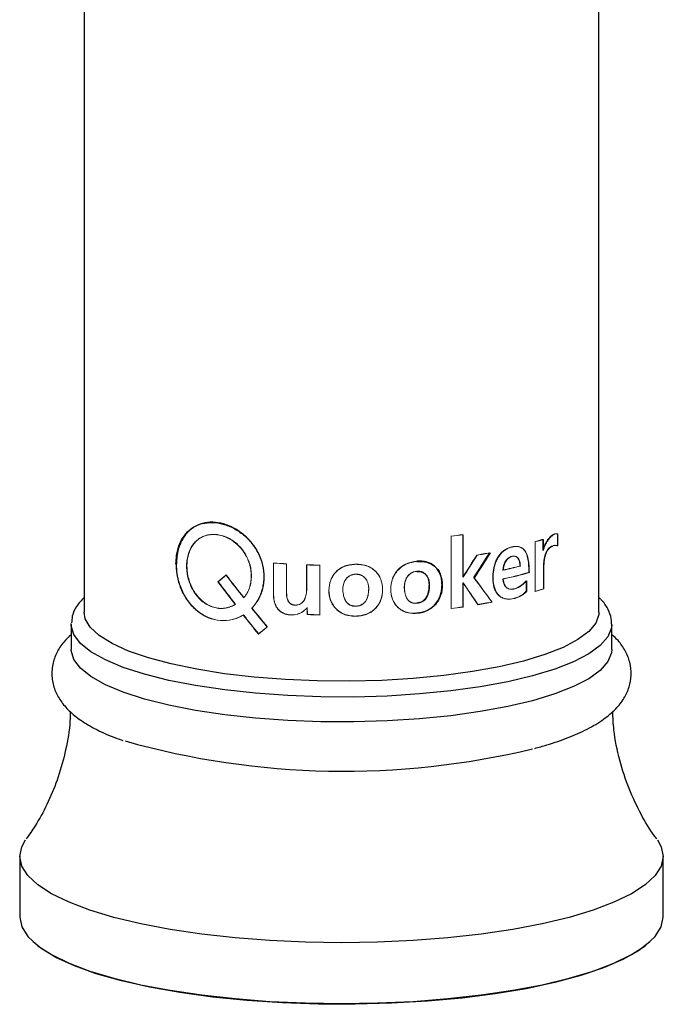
# Paper-space layout '_Dimetric' of a CAD drawing. Header units: millimetres. Extents: x -169 to 64, y -7 to 333.
# Tile 1 of 14: x -25 to 25, y -7 to 70. Entities that reach past the tile are written whole.
import ezdxf

# ---------------------------------------------------------------- set-up
doc = ezdxf.new("R2010")
doc.units = ezdxf.units.MM

psp = doc.layouts.new('_Dimetric')

# ---------------------------------------------------------------- linework, layer by layer
at = {"color": 7, "linetype": 'Continuous', "lineweight": 25}
for p, q in [((-20, 76.435), (-20, 23.777)), ((20, 23.777), (20, 76.434)), ((-6.971, 24.087), (-6.954, 24.099)), ((-21, 22.814), (-20.998, 22.895)), ((-21, 22.814), (-21, 20.887)), ((21, 20.887), (21, 22.814)), ((-25, 4.817), (-25, 0.096)), ((25, 0.096), (25, 4.817))]:
    psp.add_line(p, q, dxfattribs=at)
at = {"color": 144, "linetype": 'Continuous', "lineweight": 18}
for p, q in [((16.776, 29.851), (16.776, 28.926)), ((16.818, 29.844), (16.818, 28.918)), ((8.511, 24.054), (8.511, 29.668)), ((9.418, 29.79), (9.418, 26.504)), ((9.441, 29.794), (9.441, 26.493)), ((15.056, 25.376), (15.056, 29.231)), ((15.645, 29.42), (15.645, 28.565)), ((15.685, 29.434), (15.685, 28.557)), ((11.555, 28.385), (11.526, 28.396)), ((-12.857, 27.525), (-12.824, 27.535)), ((-5.287, 25.158), (-5.287, 27.591)), ((-5.274, 25.171), (-5.274, 27.59)), ((-4.276, 27.524), (-4.276, 25.465)), ((5.857, 27.725), (5.843, 27.738)), ((-2.709, 25.563), (-2.709, 27.449)), ((-2.702, 25.576), (-2.702, 27.449)), ((-1.674, 27.419), (-1.674, 23.564)), ((5.857, 26.946), (5.843, 26.959)), ((15.681, 27.014), (15.681, 25.599)), ((15.721, 27.006), (15.721, 25.591)), ((9.418, 26.063), (9.418, 24.192)), ((9.441, 26.051), (9.441, 24.18)), ((10.306, 26.445), (10.28, 26.456)), ((14.353, 26.224), (14.353, 25.408)), ((14.389, 26.215), (14.389, 25.399)), ((5.857, 24.469), (5.843, 24.481)), ((-2.655, 23.593), (-2.67, 24.117)), ((-2.648, 23.606), (-2.664, 24.13)), ((5.857, 23.69), (5.843, 23.703)), ((-5.781, 22.631), (-5.767, 22.644))]:
    psp.add_line(p, q, dxfattribs=at)
at = {"color": 144, "linetype": 'Continuous', "lineweight": 18, "flags": 128}
for points in [[(9.431, 26.506), (9.43, 26.506), (9.428, 26.506), (9.426, 26.506), (9.424, 26.505), (9.423, 26.505), (9.421, 26.505), (9.419, 26.505), (9.418, 26.504)], [(9.431, 26.065), (9.43, 26.065), (9.428, 26.064), (9.426, 26.064), (9.424, 26.064), (9.423, 26.064), (9.421, 26.063), (9.419, 26.063), (9.418, 26.063)], [(9.455, 26.495), (9.453, 26.494), (9.452, 26.494), (9.45, 26.494), (9.448, 26.494), (9.446, 26.493), (9.445, 26.493), (9.443, 26.493), (9.441, 26.493)], [(9.455, 26.053), (9.453, 26.053), (9.452, 26.052), (9.45, 26.052), (9.448, 26.052), (9.446, 26.052), (9.445, 26.051), (9.443, 26.051), (9.441, 26.051)]]:
    psp.add_lwpolyline(points, dxfattribs=at)
at = {"color": 7, "linetype": 'Continuous', "lineweight": 25, "flags": 128}
for points in [[(14.142, 19.988), (12.258, 19.543), (10.181, 19.165), (7.943, 18.86), (5.58, 18.632), (3.129, 18.485), (0.628, 18.421), (-1.882, 18.443), (-4.363, 18.548), (-6.775, 18.736), (-9.08, 19.003), (-11.242, 19.345), (-13.226, 19.758), (-15.002, 20.234), (-16.542, 20.765), (-17.82, 21.344), (-18.818, 21.962), (-19.518, 22.608), (-19.911, 23.273), (-20, 23.777)], [(20, 23.777), (19.99, 23.609), (19.754, 22.939), (19.206, 22.282), (18.355, 21.649), (17.215, 21.049), (15.803, 20.493), (14.142, 19.988)], [(14.849, 16.908), (12.912, 16.45), (10.779, 16.058), (8.482, 15.74), (6.057, 15.5), (3.54, 15.341), (0.97, 15.267), (-1.615, 15.277), (-4.176, 15.373), (-6.674, 15.552), (-9.07, 15.812), (-11.329, 16.149), (-13.416, 16.558), (-15.299, 17.033), (-16.951, 17.566), (-18.346, 18.149), (-19.463, 18.774), (-20.284, 19.431), (-20.799, 20.109), (-20.998, 20.8), (-21, 20.887)], [(21, 20.887), (20.978, 20.627), (20.699, 19.938), (20.107, 19.264), (19.211, 18.614), (18.023, 17.999), (16.561, 17.427), (14.849, 16.908)], [(17.678, 0.081), (15.587, -0.419), (13.301, -0.854), (10.847, -1.217), (8.257, -1.505), (5.563, -1.713), (2.799, -1.838), (0, -1.881), (-2.799, -1.838), (-5.563, -1.713), (-8.257, -1.505), (-10.847, -1.217), (-13.301, -0.854), (-15.587, -0.419), (-17.678, 0.081), (-19.546, 0.641), (-21.168, 1.254), (-22.524, 1.911), (-23.597, 2.605), (-24.373, 3.327), (-24.843, 4.067), (-25, 4.817), (-24.843, 5.567), (-24.536, 6.102)], [(24.536, 6.101), (24.843, 5.567), (25, 4.817), (24.843, 4.067), (24.373, 3.327), (23.597, 2.605), (22.524, 1.911), (21.168, 1.254), (19.546, 0.641), (17.678, 0.081)], [(-25, 0.096), (-24.843, -0.654), (-24.373, -1.394), (-23.597, -2.116), (-22.524, -2.81), (-21.168, -3.467), (-19.546, -4.08), (-17.678, -4.64), (-15.587, -5.14), (-13.301, -5.575), (-10.847, -5.938), (-8.257, -6.226), (-5.563, -6.434), (-2.799, -6.559), (0, -6.601), (2.799, -6.559), (5.563, -6.434), (8.257, -6.226), (10.847, -5.938), (13.301, -5.575), (15.587, -5.14), (17.678, -4.64), (19.546, -4.08), (21.168, -3.467), (22.524, -2.81), (23.597, -2.116), (24.373, -1.394), (24.843, -0.654), (25, 0.096), (25, 0.096)], [(23.965, -1.811), (23.072, -2.509), (21.854, -3.197), (20.351, -3.844), (18.583, -4.44), (16.573, -4.979), (14.347, -5.452), (11.933, -5.855), (9.364, -6.181), (6.673, -6.427), (3.895, -6.589), (1.066, -6.665), (-1.776, -6.654), (-4.596, -6.556), (-7.356, -6.373), (-10.019, -6.107), (-12.553, -5.761), (-14.922, -5.34), (-17.097, -4.85), (-19.049, -4.296), (-20.753, -3.686), (-22.186, -3.029), (-23.33, -2.331), (-23.965, -1.811)]]:
    psp.add_lwpolyline(points, dxfattribs=at)
at = {"color": 8, "linetype": 'Continuous', "lineweight": 25, "flags": 128}
for points in [[(14.849, 18.835), (12.912, 18.377), (10.779, 17.985), (8.482, 17.667), (6.057, 17.427), (3.54, 17.268), (0.97, 17.193), (-1.615, 17.204), (-4.176, 17.3), (-6.674, 17.479), (-9.07, 17.739), (-11.329, 18.076), (-13.416, 18.485), (-15.299, 18.96), (-16.951, 19.493), (-18.346, 20.076), (-19.463, 20.701), (-20.284, 21.357), (-20.799, 22.036), (-20.998, 22.727), (-21, 22.814)], [(21, 22.829), (20.978, 22.554), (20.699, 21.865), (20.107, 21.191), (19.211, 20.541), (18.023, 19.926), (16.561, 19.354), (14.849, 18.835)]]:
    psp.add_lwpolyline(points, dxfattribs=at)
at = {"color": 144, "linetype": 'Continuous', "lineweight": 18}
for centre, radius, start, end in [((1.675, 83.819), 54.565, 277.17516, 278.15811), ((1.679, 83.942), 54.702, 277.17516, 278.15811), ((8.411, 50.833), 22.581, 287.01472, 288.68577), ((8.432, 50.878), 22.638, 287.01472, 288.68577), ((3.119, 72.778), 45.172, 279.41032, 280.72501), ((3.127, 72.879), 45.285, 279.41032, 280.72501), ((-0.253, 96.179), 68.772, 265.80235, 266.64637), ((-0.253, 96.02), 68.6, 265.80235, 266.64637), ((-0.024, 100.793), 73.393, 267.90379, 268.71188), ((-0.024, 100.623), 73.209, 267.90379, 268.71188), ((5.372, 60.264), 33.977, 282.1734, 284.46726), ((5.824, 57.64), 31.989, 282.1125, 285.8406), ((5.385, 60.337), 34.062, 282.1734, 284.46726), ((5.838, 57.708), 32.07, 282.1125, 285.8406), ((8.441, 46.883), 22.481, 287.01216, 288.78751), ((8.462, 46.928), 22.538, 287.01216, 288.78751), ((3.219, 68.364), 44.604, 279.50475, 280.93141), ((3.227, 68.463), 44.716, 279.50475, 280.93141), ((1.675, 78.205), 54.565, 277.17516, 278.15811), ((1.679, 78.328), 54.702, 277.17516, 278.15811), ((-0.023, 96.97), 73.425, 267.94613, 268.71177), ((-0.023, 96.8), 73.241, 267.94613, 268.71177)]:
    psp.add_arc(centre, radius, start, end, dxfattribs=at)
at = {"color": 7, "linetype": 'Continuous', "lineweight": 25}
psp.add_arc((0.178, 73.96), 62.528, 254.23533, 283.5703, dxfattribs=at)
for points, knots in [([(-12.857, 27.525), (-12.852, 27.613), (-12.845, 27.763), (-12.826, 28.062), (-12.78, 28.417), (-12.668, 28.828), (-12.465, 29.339), (-12.108, 29.897), (-11.532, 30.393), (-10.83, 30.693), (-10.038, 30.781), (-9.2, 30.656), (-8.365, 30.325), (-7.59, 29.804), (-6.925, 29.122), (-6.414, 28.315), (-6.094, 27.424), (-5.99, 26.501), (-6.083, 25.746), (-6.266, 25.181), (-6.45, 24.779), (-6.648, 24.474), (-6.83, 24.25), (-6.924, 24.141), (-6.971, 24.087)], [0, 0, 0, 0, 0.01828, 0.031315, 0.062605, 0.093894, 0.125189, 0.187658, 0.250129, 0.312596, 0.375059, 0.437527, 0.499991, 0.562458, 0.624929, 0.687399, 0.749869, 0.812342, 0.874812, 0.906106, 0.937399, 0.968686, 0.984342, 1, 1, 1, 1]), ([(-6.954, 24.099), (-6.891, 24.172), (-6.845, 24.227), (-6.813, 24.265), (-6.811, 24.267), (-6.808, 24.271), (-6.806, 24.273), (-6.801, 24.279), (-6.798, 24.282), (-6.789, 24.294), (-6.783, 24.301), (-6.765, 24.323), (-6.753, 24.338), (-6.719, 24.38), (-6.699, 24.407), (-6.677, 24.435), (-6.674, 24.439), (-6.668, 24.447), (-6.666, 24.45), (-6.657, 24.461), (-6.652, 24.468), (-6.636, 24.49), (-6.626, 24.505), (-6.594, 24.55), (-6.574, 24.58), (-6.515, 24.671), (-6.478, 24.733), (-6.426, 24.829), (-6.41, 24.86), (-6.377, 24.925), (-6.361, 24.958), (-6.315, 25.058), (-6.286, 25.126), (-6.244, 25.232), (-6.232, 25.267), (-6.207, 25.337), (-6.195, 25.372), (-6.161, 25.478), (-6.14, 25.549), (-6.104, 25.692), (-6.088, 25.765), (-6.06, 25.912), (-6.049, 25.986), (-6.021, 26.21), (-6.011, 26.362), (-6.009, 26.824), (-6.044, 27.13), (-6.185, 27.735), (-6.291, 28.029), (-6.569, 28.599), (-6.736, 28.864), (-7.13, 29.363), (-7.349, 29.588), (-7.83, 29.991), (-8.086, 30.163), (-8.623, 30.448), (-8.897, 30.557), (-9.457, 30.71), (-9.733, 30.751), (-10.278, 30.763), (-10.539, 30.734), (-11.037, 30.604), (-11.268, 30.505), (-11.696, 30.237), (-11.885, 30.073), (-12.137, 29.781), (-12.214, 29.678), (-12.355, 29.457), (-12.419, 29.341), (-12.535, 29.094), (-12.585, 28.966), (-12.635, 28.817), (-12.641, 28.799), (-12.651, 28.765), (-12.657, 28.748), (-12.672, 28.696), (-12.682, 28.662), (-12.709, 28.559), (-12.725, 28.49), (-12.742, 28.404), (-12.745, 28.389), (-12.751, 28.355), (-12.754, 28.338), (-12.763, 28.286), (-12.768, 28.251), (-12.783, 28.142), (-12.791, 28.065), (-12.798, 27.983), (-12.798, 27.982), (-12.799, 27.979), (-12.799, 27.977), (-12.799, 27.973), (-12.799, 27.969), (-12.8, 27.959), (-12.801, 27.953), (-12.802, 27.932), (-12.803, 27.917), (-12.806, 27.87), (-12.809, 27.836), (-12.815, 27.723), (-12.82, 27.635), (-12.824, 27.535)], [0, 0, 0, 0, 0.015625, 0.015625, 0.016113, 0.016113, 0.016602, 0.016602, 0.017578, 0.017578, 0.019531, 0.019531, 0.023438, 0.023438, 0.03125, 0.03125, 0.032227, 0.032227, 0.033203, 0.033203, 0.035156, 0.035156, 0.039062, 0.039062, 0.046875, 0.046875, 0.0625, 0.0625, 0.070312, 0.070312, 0.078125, 0.078125, 0.09375, 0.09375, 0.101562, 0.101562, 0.109375, 0.109375, 0.125, 0.125, 0.140625, 0.140625, 0.15625, 0.15625, 0.1875, 0.1875, 0.25, 0.25, 0.3125, 0.3125, 0.375, 0.375, 0.4375, 0.4375, 0.5, 0.5, 0.5625, 0.5625, 0.625, 0.625, 0.6875, 0.6875, 0.75, 0.75, 0.8125, 0.8125, 0.84375, 0.84375, 0.875, 0.875, 0.90625, 0.90625, 0.910156, 0.910156, 0.914062, 0.914062, 0.921875, 0.921875, 0.9375, 0.9375, 0.941406, 0.941406, 0.945312, 0.945312, 0.953125, 0.953125, 0.96875, 0.96875, 0.969238, 0.969238, 0.969727, 0.969727, 0.970703, 0.970703, 0.972656, 0.972656, 0.976562, 0.976562, 0.984375, 0.984375, 1, 1, 1, 1]), ([(5.843, 23.703), (5.931, 23.716), (5.997, 23.726), (6.042, 23.733), (6.045, 23.734), (6.05, 23.735), (6.052, 23.735), (6.059, 23.736), (6.063, 23.737), (6.077, 23.739), (6.085, 23.741), (6.111, 23.746), (6.128, 23.749), (6.177, 23.758), (6.208, 23.765), (6.24, 23.772), (6.245, 23.773), (6.254, 23.775), (6.258, 23.776), (6.271, 23.779), (6.279, 23.781), (6.304, 23.788), (6.321, 23.792), (6.37, 23.806), (6.402, 23.816), (6.497, 23.848), (6.558, 23.872), (6.631, 23.906), (6.647, 23.913), (6.677, 23.928), (6.693, 23.936), (6.738, 23.96), (6.767, 23.976), (6.855, 24.029), (6.912, 24.067), (7.023, 24.149), (7.077, 24.194), (7.178, 24.286), (7.226, 24.335), (7.362, 24.489), (7.442, 24.602), (7.53, 24.756), (7.546, 24.786), (7.577, 24.848), (7.592, 24.879), (7.634, 24.974), (7.66, 25.038), (7.688, 25.121), (7.693, 25.136), (7.703, 25.167), (7.707, 25.183), (7.721, 25.231), (7.73, 25.263), (7.754, 25.36), (7.767, 25.426), (7.798, 25.627), (7.808, 25.765), (7.808, 25.978), (7.805, 26.045), (7.794, 26.179), (7.785, 26.245), (7.753, 26.438), (7.721, 26.561), (7.673, 26.692), (7.667, 26.708), (7.655, 26.739), (7.648, 26.754), (7.629, 26.799), (7.616, 26.828), (7.573, 26.914), (7.542, 26.969), (7.44, 27.126), (7.361, 27.22), (7.225, 27.348), (7.177, 27.389), (7.076, 27.463), (7.023, 27.497), (6.94, 27.543), (6.911, 27.558), (6.854, 27.586), (6.825, 27.598), (6.738, 27.634), (6.678, 27.654), (6.61, 27.671), (6.604, 27.673), (6.59, 27.676), (6.583, 27.678), (6.561, 27.683), (6.547, 27.686), (6.503, 27.695), (6.472, 27.7), (6.378, 27.715), (6.31, 27.722), (6.233, 27.727), (6.231, 27.727), (6.223, 27.727), (6.22, 27.728), (6.208, 27.728), (6.201, 27.729), (6.178, 27.73), (6.162, 27.731), (6.113, 27.733), (6.078, 27.734), (6.039, 27.735), (6.039, 27.735), (6.036, 27.735), (6.034, 27.735), (6.03, 27.735), (6.027, 27.735), (6.018, 27.735), (6.011, 27.735), (5.991, 27.736), (5.975, 27.736), (5.926, 27.737), (5.887, 27.737), (5.843, 27.738)], [0, 0, 0, 0, 0.03125, 0.03125, 0.032227, 0.032227, 0.033203, 0.033203, 0.035156, 0.035156, 0.039062, 0.039062, 0.046875, 0.046875, 0.0625, 0.0625, 0.064453, 0.064453, 0.066406, 0.066406, 0.070312, 0.070312, 0.078125, 0.078125, 0.09375, 0.09375, 0.125, 0.125, 0.132812, 0.132812, 0.140625, 0.140625, 0.15625, 0.15625, 0.1875, 0.1875, 0.21875, 0.21875, 0.25, 0.25, 0.3125, 0.3125, 0.328125, 0.328125, 0.34375, 0.34375, 0.375, 0.375, 0.382812, 0.382812, 0.390625, 0.390625, 0.40625, 0.40625, 0.4375, 0.4375, 0.5, 0.5, 0.53125, 0.53125, 0.5625, 0.5625, 0.625, 0.625, 0.632812, 0.632812, 0.640625, 0.640625, 0.65625, 0.65625, 0.6875, 0.6875, 0.75, 0.75, 0.78125, 0.78125, 0.8125, 0.8125, 0.828125, 0.828125, 0.84375, 0.84375, 0.875, 0.875, 0.878906, 0.878906, 0.882812, 0.882812, 0.890625, 0.890625, 0.90625, 0.90625, 0.9375, 0.9375, 0.939453, 0.939453, 0.941406, 0.941406, 0.945312, 0.945312, 0.953125, 0.953125, 0.96875, 0.96875, 0.969727, 0.969727, 0.970703, 0.970703, 0.972656, 0.972656, 0.976562, 0.976562, 0.984375, 0.984375, 1, 1, 1, 1]), ([(5.857, 27.725), (5.924, 27.724), (6.057, 27.723), (6.318, 27.713), (6.64, 27.672), (6.994, 27.528), (7.298, 27.306), (7.541, 27.016), (7.765, 26.558), (7.867, 25.899), (7.77, 25.215), (7.543, 24.707), (7.301, 24.364), (6.992, 24.084), (6.639, 23.872), (6.318, 23.768), (6.056, 23.719), (5.924, 23.7), (5.857, 23.69)], [0, 0, 0, 0, 0.031539, 0.062926, 0.12507, 0.187613, 0.250534, 0.312456, 0.375448, 0.499963, 0.624747, 0.687519, 0.750121, 0.812582, 0.875167, 0.937424, 0.968653, 1, 1, 1, 1]), ([(5.843, 26.959), (5.874, 26.961), (5.935, 26.964), (6.024, 26.96), (6.11, 26.948), (6.191, 26.928), (6.309, 26.886), (6.454, 26.799), (6.645, 26.591), (6.755, 26.319), (6.798, 26.031), (6.8, 25.805), (6.784, 25.582), (6.748, 25.355), (6.686, 25.138), (6.59, 24.93), (6.457, 24.749), (6.281, 24.607), (6.072, 24.513), (5.922, 24.492), (5.843, 24.481)], [0, 0, 0, 0, 0.02649, 0.052054, 0.076894, 0.101232, 0.125302, 0.186817, 0.250292, 0.374818, 0.43741, 0.500055, 0.565191, 0.625358, 0.691088, 0.750488, 0.812529, 0.871889, 0.933013, 1, 1, 1, 1]), ([(5.857, 26.946), (5.937, 26.953), (6.012, 26.951), (6.118, 26.936), (6.153, 26.929), (6.203, 26.915), (6.219, 26.91), (6.251, 26.899), (6.267, 26.893), (6.348, 26.859), (6.407, 26.824), (6.488, 26.759), (6.514, 26.735), (6.55, 26.696), (6.562, 26.682), (6.579, 26.661), (6.585, 26.654), (6.596, 26.64), (6.602, 26.632), (6.646, 26.57), (6.68, 26.509), (6.723, 26.41), (6.736, 26.376), (6.759, 26.304), (6.769, 26.271), (6.785, 26.201), (6.792, 26.165), (6.8, 26.11), (6.803, 26.092), (6.807, 26.054), (6.808, 26.039), (6.812, 25.989), (6.814, 25.953), (6.815, 25.897), (6.815, 25.877), (6.815, 25.838), (6.815, 25.816), (6.812, 25.716), (6.806, 25.638), (6.793, 25.527), (6.788, 25.491), (6.779, 25.437), (6.776, 25.419), (6.771, 25.393), (6.769, 25.385), (6.766, 25.372), (6.766, 25.367), (6.764, 25.359), (6.763, 25.355), (6.744, 25.268), (6.722, 25.192), (6.681, 25.085), (6.667, 25.051), (6.644, 25.002), (6.636, 24.986), (6.623, 24.962), (6.619, 24.954), (6.612, 24.943), (6.61, 24.939), (6.606, 24.931), (6.604, 24.928), (6.44, 24.649), (6.193, 24.497), (5.857, 24.469)], [0, 0, 0, 0, 0.0625, 0.0625, 0.09375, 0.09375, 0.109375, 0.109375, 0.125, 0.125, 0.1875, 0.1875, 0.21875, 0.21875, 0.234375, 0.234375, 0.242188, 0.242188, 0.25, 0.25, 0.3125, 0.3125, 0.34375, 0.34375, 0.375, 0.375, 0.40625, 0.40625, 0.421875, 0.421875, 0.4375, 0.4375, 0.46875, 0.46875, 0.484375, 0.484375, 0.5, 0.5, 0.5625, 0.5625, 0.59375, 0.59375, 0.609375, 0.609375, 0.617188, 0.617188, 0.621094, 0.621094, 0.625, 0.625, 0.6875, 0.6875, 0.71875, 0.71875, 0.734375, 0.734375, 0.742188, 0.742188, 0.746094, 0.746094, 0.75, 0.75, 1, 1, 1, 1]), ([(-20, 24.927), (-20.205, 24.7), (-20.601, 24.262), (-20.932, 23.574), (-20.958, 23.12), (-20.969, 22.943)], [0, 0, 0, 0, 0.395444, 0.763702, 1, 1, 1, 1]), ([(20.962, 22.837), (20.968, 22.981), (20.987, 23.402), (20.693, 24.064), (20.356, 24.6), (20.061, 24.854), (20, 24.907)], [0, 0, 0, 0, 0.182968, 0.53847, 0.905121, 1, 1, 1, 1]), ([(-21, 22.03), (-21.199, 21.848), (-21.644, 21.441), (-22.137, 20.667), (-22.48, 19.716), (-22.536, 18.697), (-22.293, 17.714), (-21.824, 16.852), (-21.149, 16.075), (-20.235, 15.338), (-19.018, 14.64), (-17.916, 14.131), (-17.153, 13.881), (-16.984, 13.826)], [0, 0, 0, 0, 0.074491, 0.166306, 0.250733, 0.341777, 0.427919, 0.514204, 0.607342, 0.713689, 0.835241, 0.963611, 1, 1, 1, 1]), ([(15.013, 13.206), (15.327, 13.293), (16.253, 13.55), (17.65, 14.033), (19.131, 14.688), (20.351, 15.416), (21.29, 16.206), (21.954, 17.043), (22.373, 17.94), (22.545, 18.915), (22.435, 19.901), (22.058, 20.811), (21.573, 21.519), (21.166, 21.883), (21, 22.031)], [0, 0, 0, 0, 0.055003, 0.162555, 0.271878, 0.384412, 0.483392, 0.567924, 0.643885, 0.716258, 0.792926, 0.867967, 0.94626, 1, 1, 1, 1]), ([(-21.066, 16.054), (-21.077, 15.723), (-21.112, 14.629), (-21.456, 12.83), (-22.054, 10.736), (-22.851, 8.852), (-23.684, 7.315), (-24.263, 6.508), (-24.503, 6.173)], [0, 0, 0, 0, 0.088509, 0.292878, 0.49153, 0.683821, 0.868676, 1, 1, 1, 1]), ([(24.499, 6.175), (24.433, 6.259), (23.999, 6.81), (23.233, 8.108), (22.298, 10.064), (21.583, 12.281), (21.151, 14.311), (21.089, 15.595), (21.066, 16.071)], [0, 0, 0, 0, 0.0354659, 0.233417, 0.4419644, 0.6566645, 0.8724726, 1, 1, 1, 1])]:
    psp.add_open_spline(points, degree=3, knots=knots, dxfattribs=at)
at = {"color": 144, "linetype": 'Continuous', "lineweight": 18}
for points, knots in [([(-9.601, 24.093), (-9.673, 24.109), (-9.816, 24.143), (-10.027, 24.202), (-10.236, 24.278), (-10.504, 24.413), (-10.818, 24.638), (-11.153, 24.971), (-11.442, 25.359), (-11.674, 25.79), (-11.848, 26.252), (-11.961, 26.729), (-12.012, 27.211), (-12, 27.683), (-11.927, 28.135), (-11.791, 28.555), (-11.596, 28.93), (-11.342, 29.252), (-11.037, 29.511), (-10.684, 29.697), (-10.295, 29.807), (-9.877, 29.833), (-9.446, 29.78), (-9.014, 29.65), (-8.594, 29.444), (-8.202, 29.166), (-7.849, 28.828), (-7.548, 28.439), (-7.304, 28.01), (-7.129, 27.556), (-7.022, 27.082), (-6.99, 26.602), (-7.023, 26.13), (-7.127, 25.679), (-7.273, 25.33), (-7.438, 25.082), (-7.529, 24.966), (-7.575, 24.908)], [0, 0, 0, 0, 0.015645, 0.031288, 0.046926, 0.062559, 0.093796, 0.125045, 0.156183, 0.18754, 0.218745, 0.25004, 0.28126, 0.312546, 0.343871, 0.375047, 0.406385, 0.437544, 0.468904, 0.500032, 0.531229, 0.562516, 0.593761, 0.625004, 0.656184, 0.687488, 0.718625, 0.74998, 0.781154, 0.812477, 0.843325, 0.874981, 0.906923, 0.937488, 0.968719, 0.984354, 1, 1, 1, 1]), ([(15.645, 28.565), (15.647, 28.582), (15.651, 28.616), (15.662, 28.669), (15.677, 28.726), (15.696, 28.787), (15.728, 28.871), (15.775, 28.979), (15.838, 29.102), (15.907, 29.222), (16.002, 29.37), (16.128, 29.54), (16.288, 29.71), (16.428, 29.81), (16.539, 29.849), (16.621, 29.87), (16.687, 29.87), (16.732, 29.86), (16.758, 29.853), (16.77, 29.852), (16.776, 29.851)], [0, 0, 0, 0, 0.021103, 0.043908, 0.068715, 0.095758, 0.125218, 0.18501, 0.250358, 0.312175, 0.37547, 0.500464, 0.625367, 0.750067, 0.812555, 0.875033, 0.937484, 0.968743, 0.986778, 1, 1, 1, 1]), ([(15.685, 28.557), (15.686, 28.573), (15.69, 28.608), (15.701, 28.661), (15.716, 28.718), (15.735, 28.778), (15.767, 28.863), (15.814, 28.971), (15.878, 29.094), (15.947, 29.214), (16.042, 29.362), (16.168, 29.532), (16.329, 29.702), (16.469, 29.802), (16.58, 29.842), (16.662, 29.863), (16.729, 29.863), (16.78, 29.85), (16.805, 29.846), (16.818, 29.844)], [0, 0, 0, 0, 0.021084, 0.043864, 0.068637, 0.095639, 0.125049, 0.184784, 0.250106, 0.311893, 0.375186, 0.500187, 0.625136, 0.749917, 0.812451, 0.874973, 0.937461, 0.968734, 1, 1, 1, 1]), ([(-9.626, 24.081), (-9.697, 24.098), (-9.84, 24.131), (-10.052, 24.19), (-10.261, 24.266), (-10.529, 24.401), (-10.844, 24.626), (-11.18, 24.958), (-11.469, 25.346), (-11.702, 25.778), (-11.878, 26.239), (-11.991, 26.717), (-12.042, 27.199), (-12.03, 27.672), (-11.957, 28.125), (-11.82, 28.544), (-11.625, 28.92), (-11.37, 29.242), (-11.064, 29.5), (-10.711, 29.686), (-10.32, 29.795), (-9.902, 29.822), (-9.47, 29.769), (-9.038, 29.639), (-8.617, 29.433), (-8.225, 29.156), (-7.871, 28.818), (-7.569, 28.429), (-7.324, 28.001), (-7.147, 27.545), (-7.04, 27.072), (-7.008, 26.591), (-7.04, 26.118), (-7.145, 25.666), (-7.291, 25.318), (-7.457, 25.07), (-7.548, 24.954), (-7.594, 24.896)], [0, 0, 0, 0, 0.015645, 0.031288, 0.046927, 0.062559, 0.093796, 0.125045, 0.156191, 0.18754, 0.21875, 0.250041, 0.28126, 0.312545, 0.343867, 0.375046, 0.406377, 0.437543, 0.468895, 0.500032, 0.531225, 0.562516, 0.593762, 0.625005, 0.656192, 0.687489, 0.718634, 0.749981, 0.78116, 0.812478, 0.84333, 0.874982, 0.906924, 0.937489, 0.968719, 0.984354, 1, 1, 1, 1]), ([(14.353, 25.408), (14.316, 25.372), (14.242, 25.301), (14.159, 25.229), (14.041, 25.136), (13.877, 25.032), (13.627, 24.92), (13.277, 24.811), (12.913, 24.776), (12.565, 24.853), (12.323, 24.978), (12.115, 25.169), (11.897, 25.506), (11.752, 26.039), (11.736, 26.728), (11.829, 27.32), (11.991, 27.771), (12.16, 28.087), (12.37, 28.362), (12.612, 28.58), (12.878, 28.738), (13.152, 28.836), (13.424, 28.889), (13.681, 28.888), (13.913, 28.828), (14.156, 28.669), (14.361, 28.355), (14.489, 27.892), (14.537, 27.472), (14.551, 27.126), (14.554, 26.952), (14.556, 26.865)], [0, 0, 0, 0, 0.015619, 0.031203, 0.033715, 0.062395, 0.093581, 0.124799, 0.187165, 0.219175, 0.249706, 0.280779, 0.312322, 0.37474, 0.437241, 0.499694, 0.531728, 0.562311, 0.5936, 0.624908, 0.65479, 0.687416, 0.719761, 0.749949, 0.780693, 0.809522, 0.857079, 0.904729, 0.952348, 0.976161, 1, 1, 1, 1]), ([(14.389, 25.399), (14.352, 25.363), (14.277, 25.292), (14.194, 25.219), (14.076, 25.127), (13.912, 25.022), (13.662, 24.91), (13.311, 24.801), (12.945, 24.765), (12.596, 24.843), (12.354, 24.967), (12.145, 25.158), (11.927, 25.495), (11.782, 26.028), (11.765, 26.717), (11.859, 27.309), (12.021, 27.761), (12.19, 28.076), (12.401, 28.351), (12.644, 28.57), (12.911, 28.727), (13.185, 28.826), (13.457, 28.879), (13.715, 28.878), (13.948, 28.818), (14.191, 28.66), (14.356, 28.409), (14.459, 28.118), (14.534, 27.804), (14.573, 27.463), (14.587, 27.117), (14.591, 26.943), (14.592, 26.856)], [0, 0, 0, 0, 0.015629, 0.031225, 0.033739, 0.062446, 0.093664, 0.124918, 0.187352, 0.219387, 0.249934, 0.281004, 0.312531, 0.374879, 0.437294, 0.499668, 0.531671, 0.56224, 0.593527, 0.624854, 0.654761, 0.687425, 0.719805, 0.750025, 0.780782, 0.809632, 0.857103, 0.879948, 0.904793, 0.952375, 0.97615, 1, 1, 1, 1]), ([(16.358, 28.915), (16.333, 28.904), (16.284, 28.882), (16.212, 28.837), (16.144, 28.784), (16.08, 28.722), (16.021, 28.65), (15.966, 28.57), (15.916, 28.481), (15.871, 28.383), (15.83, 28.276), (15.78, 28.114), (15.731, 27.881), (15.697, 27.591), (15.682, 27.298), (15.682, 27.108), (15.681, 27.014)], [0, 0, 0, 0, 0.056113, 0.109255, 0.159926, 0.208699, 0.256221, 0.303185, 0.350314, 0.39832, 0.447879, 0.499604, 0.616483, 0.749668, 0.874819, 1, 1, 1, 1]), ([(16.399, 28.907), (16.374, 28.896), (16.325, 28.874), (16.252, 28.829), (16.184, 28.776), (16.121, 28.714), (16.061, 28.642), (16.006, 28.562), (15.956, 28.473), (15.91, 28.374), (15.87, 28.267), (15.82, 28.105), (15.77, 27.873), (15.737, 27.583), (15.722, 27.289), (15.721, 27.1), (15.721, 27.006)], [0, 0, 0, 0, 0.056223, 0.109465, 0.160224, 0.209077, 0.256664, 0.303683, 0.350854, 0.39889, 0.448467, 0.500203, 0.616959, 0.749966, 0.874987, 1, 1, 1, 1]), ([(16.776, 28.926), (16.762, 28.933), (16.732, 28.949), (16.685, 28.963), (16.632, 28.97), (16.561, 28.97), (16.47, 28.956), (16.396, 28.929), (16.358, 28.915)], [0, 0, 0, 0, 0.114775, 0.23579, 0.363982, 0.500136, 0.741903, 1, 1, 1, 1]), ([(16.818, 28.918), (16.804, 28.926), (16.774, 28.942), (16.726, 28.956), (16.674, 28.963), (16.603, 28.962), (16.511, 28.948), (16.437, 28.921), (16.399, 28.907)], [0, 0, 0, 0, 0.114743, 0.235739, 0.363919, 0.500067, 0.741822, 1, 1, 1, 1]), ([(-7.635, 23.554), (-7.704, 23.517), (-7.843, 23.442), (-8.125, 23.306), (-8.648, 23.142), (-9.434, 23.083), (-10.363, 23.306), (-11.212, 23.807), (-11.922, 24.546), (-12.367, 25.31), (-12.619, 25.972), (-12.736, 26.401), (-12.798, 26.747), (-12.827, 27.007), (-12.845, 27.266), (-12.853, 27.438), (-12.857, 27.525)], [0, 0, 0, 0, 0.031316, 0.062575, 0.125117, 0.249877, 0.374789, 0.499767, 0.624665, 0.749555, 0.812164, 0.87485, 0.906116, 0.937339, 0.968632, 1, 1, 1, 1]), ([(-7.616, 23.567), (-7.685, 23.529), (-7.823, 23.455), (-8.105, 23.318), (-8.626, 23.154), (-9.41, 23.095), (-10.338, 23.317), (-11.184, 23.818), (-11.892, 24.557), (-12.336, 25.321), (-12.587, 25.983), (-12.704, 26.411), (-12.766, 26.758), (-12.795, 27.017), (-12.813, 27.276), (-12.821, 27.449), (-12.824, 27.535)], [0, 0, 0, 0, 0.031307, 0.062553, 0.125058, 0.249707, 0.374499, 0.499391, 0.624273, 0.749231, 0.811902, 0.874666, 0.905976, 0.937244, 0.968585, 1, 1, 1, 1]), ([(5.843, 23.703), (5.777, 23.702), (5.645, 23.699), (5.382, 23.705), (5.056, 23.757), (4.694, 23.911), (4.374, 24.14), (4.121, 24.442), (3.882, 24.911), (3.779, 25.577), (3.888, 26.252), (4.123, 26.747), (4.377, 27.078), (4.692, 27.351), (5.055, 27.556), (5.381, 27.65), (5.644, 27.703), (5.777, 27.726), (5.843, 27.738)], [0, 0, 0, 0, 0.031309, 0.062499, 0.124685, 0.187223, 0.249664, 0.312284, 0.375102, 0.500035, 0.6247, 0.687738, 0.749677, 0.812585, 0.87508, 0.937149, 0.968498, 1, 1, 1, 1]), ([(5.857, 23.69), (5.791, 23.689), (5.659, 23.687), (5.395, 23.692), (5.068, 23.744), (4.705, 23.898), (4.385, 24.127), (4.131, 24.429), (3.892, 24.898), (3.789, 25.564), (3.897, 26.239), (4.134, 26.734), (4.388, 27.065), (4.704, 27.338), (5.067, 27.543), (5.395, 27.637), (5.658, 27.69), (5.791, 27.713), (5.857, 27.725)], [0, 0, 0, 0, 0.031348, 0.062577, 0.124832, 0.187418, 0.249877, 0.31248, 0.37525, 0.500036, 0.624555, 0.687542, 0.749466, 0.81239, 0.874934, 0.937071, 0.968459, 1, 1, 1, 1]), ([(12.536, 27.051), (12.54, 27.092), (12.547, 27.172), (12.566, 27.29), (12.598, 27.426), (12.649, 27.578), (12.73, 27.738), (12.832, 27.877), (12.994, 28.026), (13.221, 28.129), (13.447, 28.145), (13.604, 28.074), (13.698, 27.978), (13.77, 27.849), (13.817, 27.701), (13.848, 27.537), (13.856, 27.424), (13.86, 27.364)], [0, 0, 0, 0, 0.043761, 0.085465, 0.12542, 0.189859, 0.250633, 0.3131, 0.375634, 0.500094, 0.624462, 0.686803, 0.749396, 0.809478, 0.874611, 0.934788, 1, 1, 1, 1]), ([(12.568, 27.041), (12.571, 27.082), (12.578, 27.162), (12.598, 27.28), (12.63, 27.416), (12.681, 27.567), (12.762, 27.728), (12.864, 27.867), (13.027, 28.016), (13.255, 28.119), (13.481, 28.136), (13.638, 28.064), (13.733, 27.968), (13.804, 27.84), (13.852, 27.692), (13.883, 27.528), (13.891, 27.414), (13.895, 27.355)], [0, 0, 0, 0, 0.043711, 0.08537, 0.125286, 0.189677, 0.25043, 0.312909, 0.375489, 0.500102, 0.624625, 0.687013, 0.749615, 0.809671, 0.874749, 0.934863, 1, 1, 1, 1]), ([(1.11, 23.464), (1.041, 23.467), (0.903, 23.473), (0.629, 23.496), (0.29, 23.57), (-0.084, 23.747), (-0.413, 23.997), (-0.673, 24.316), (-0.917, 24.801), (-1.022, 25.474), (-0.911, 26.142), (-0.67, 26.621), (-0.41, 26.935), (-0.086, 27.188), (0.289, 27.368), (0.628, 27.441), (0.902, 27.477), (1.041, 27.491), (1.11, 27.498)], [0, 0, 0, 0, 0.031348, 0.062577, 0.124832, 0.187418, 0.249877, 0.31248, 0.37525, 0.500036, 0.624555, 0.687541, 0.749466, 0.81239, 0.874934, 0.937072, 0.968459, 1, 1, 1, 1]), ([(1.107, 23.477), (1.038, 23.48), (0.901, 23.487), (0.627, 23.51), (0.289, 23.583), (-0.084, 23.761), (-0.412, 24.011), (-0.671, 24.33), (-0.915, 24.814), (-1.02, 25.487), (-0.909, 26.155), (-0.669, 26.635), (-0.409, 26.949), (-0.086, 27.201), (0.288, 27.382), (0.627, 27.455), (0.9, 27.49), (1.038, 27.504), (1.107, 27.511)], [0, 0, 0, 0, 0.0313094, 0.0624993, 0.1246848, 0.1872226, 0.2496637, 0.3122836, 0.3751022, 0.5000354, 0.6247003, 0.6877372, 0.7496768, 0.8125846, 0.8750804, 0.9371486, 0.9684976, 1, 1, 1, 1]), ([(1.107, 27.511), (1.176, 27.506), (1.315, 27.496), (1.588, 27.469), (1.927, 27.407), (2.3, 27.238), (2.622, 26.996), (2.88, 26.69), (3.12, 26.217), (3.229, 25.551), (3.125, 24.873), (2.883, 24.381), (2.625, 24.054), (2.298, 23.795), (1.925, 23.607), (1.588, 23.524), (1.314, 23.493), (1.176, 23.482), (1.107, 23.477)], [0, 0, 0, 0, 0.0315006, 0.0628497, 0.1249233, 0.187418, 0.2503227, 0.3122639, 0.3753019, 0.4999643, 0.6248959, 0.6877155, 0.7503349, 0.8127771, 0.8753134, 0.9375009, 0.9686915, 1, 1, 1, 1]), ([(1.11, 27.498), (1.179, 27.493), (1.318, 27.483), (1.592, 27.456), (1.931, 27.394), (2.306, 27.225), (2.628, 26.983), (2.887, 26.677), (3.127, 26.204), (3.237, 25.537), (3.133, 24.86), (2.89, 24.367), (2.631, 24.041), (2.304, 23.781), (1.93, 23.593), (1.592, 23.51), (1.317, 23.479), (1.179, 23.469), (1.11, 23.464)], [0, 0, 0, 0, 0.031539, 0.062927, 0.12507, 0.187613, 0.250534, 0.312455, 0.375448, 0.499963, 0.624747, 0.687519, 0.750121, 0.812582, 0.875167, 0.937424, 0.968653, 1, 1, 1, 1]), ([(5.843, 24.481), (5.807, 24.48), (5.737, 24.476), (5.635, 24.483), (5.54, 24.499), (5.45, 24.526), (5.367, 24.564), (5.289, 24.612), (5.218, 24.67), (5.154, 24.739), (5.076, 24.845), (4.995, 25.002), (4.932, 25.208), (4.894, 25.428), (4.878, 25.649), (4.88, 25.874), (4.926, 26.168), (5.04, 26.455), (5.232, 26.695), (5.414, 26.834), (5.621, 26.928), (5.768, 26.949), (5.843, 26.959)], [0, 0, 0, 0, 0.030596, 0.059684, 0.087565, 0.114579, 0.1411, 0.167524, 0.194248, 0.22166, 0.250117, 0.309536, 0.375268, 0.435478, 0.500553, 0.564185, 0.626038, 0.750394, 0.813959, 0.875254, 0.935918, 1, 1, 1, 1]), ([(5.857, 24.469), (5.822, 24.467), (5.752, 24.463), (5.65, 24.47), (5.554, 24.486), (5.464, 24.514), (5.38, 24.551), (5.303, 24.599), (5.232, 24.657), (5.167, 24.726), (5.088, 24.832), (5.007, 24.989), (4.945, 25.195), (4.907, 25.415), (4.891, 25.636), (4.892, 25.861), (4.938, 26.155), (5.052, 26.442), (5.245, 26.682), (5.427, 26.821), (5.635, 26.915), (5.782, 26.936), (5.857, 26.946)], [0, 0, 0, 0, 0.030641, 0.059771, 0.087689, 0.114734, 0.14128, 0.167721, 0.194455, 0.221869, 0.25032, 0.309709, 0.375387, 0.43554, 0.500549, 0.564116, 0.625909, 0.750186, 0.813754, 0.875089, 0.935825, 1, 1, 1, 1]), ([(1.107, 24.255), (1.07, 24.256), (0.997, 24.257), (0.891, 24.27), (0.791, 24.293), (0.698, 24.326), (0.611, 24.37), (0.531, 24.423), (0.458, 24.486), (0.391, 24.558), (0.31, 24.669), (0.227, 24.832), (0.162, 25.042), (0.123, 25.264), (0.107, 25.486), (0.108, 25.711), (0.155, 26.003), (0.273, 26.282), (0.472, 26.509), (0.66, 26.636), (0.876, 26.717), (1.029, 26.727), (1.107, 26.733)], [0, 0, 0, 0, 0.030597, 0.059686, 0.087567, 0.114581, 0.141102, 0.167524, 0.194248, 0.22166, 0.250117, 0.309535, 0.375267, 0.435476, 0.500553, 0.564185, 0.626038, 0.750394, 0.81396, 0.875254, 0.935917, 1, 1, 1, 1]), ([(1.11, 24.242), (1.073, 24.242), (0.999, 24.243), (0.893, 24.257), (0.793, 24.28), (0.7, 24.313), (0.613, 24.356), (0.533, 24.409), (0.459, 24.472), (0.392, 24.545), (0.311, 24.656), (0.227, 24.819), (0.162, 25.029), (0.123, 25.251), (0.107, 25.473), (0.108, 25.698), (0.156, 25.989), (0.274, 26.269), (0.473, 26.496), (0.662, 26.623), (0.878, 26.703), (1.031, 26.714), (1.11, 26.72)], [0, 0, 0, 0, 0.030642, 0.059773, 0.087691, 0.114736, 0.141282, 0.167722, 0.194455, 0.221869, 0.25032, 0.309707, 0.375387, 0.435538, 0.500549, 0.564116, 0.62591, 0.750186, 0.813755, 0.875089, 0.935824, 1, 1, 1, 1]), ([(1.107, 26.733), (1.14, 26.733), (1.203, 26.732), (1.297, 26.722), (1.387, 26.704), (1.472, 26.679), (1.595, 26.629), (1.748, 26.532), (1.949, 26.311), (2.066, 26.032), (2.111, 25.741), (2.113, 25.515), (2.097, 25.293), (2.058, 25.069), (1.993, 24.856), (1.891, 24.654), (1.751, 24.482), (1.566, 24.352), (1.347, 24.271), (1.19, 24.261), (1.107, 24.255)], [0, 0, 0, 0, 0.026492, 0.052057, 0.076897, 0.101234, 0.125302, 0.186818, 0.250292, 0.374818, 0.43741, 0.500056, 0.565191, 0.625358, 0.691088, 0.750488, 0.81253, 0.871889, 0.933014, 1, 1, 1, 1]), ([(1.11, 26.72), (1.142, 26.719), (1.206, 26.719), (1.3, 26.709), (1.39, 26.691), (1.475, 26.666), (1.599, 26.616), (1.752, 26.519), (1.953, 26.299), (2.071, 26.019), (2.117, 25.728), (2.118, 25.502), (2.102, 25.279), (2.063, 25.055), (1.998, 24.842), (1.895, 24.64), (1.755, 24.468), (1.57, 24.338), (1.35, 24.258), (1.192, 24.248), (1.11, 24.242)], [0, 0, 0, 0, 0.026496, 0.052064, 0.076906, 0.101241, 0.125301, 0.186843, 0.250291, 0.374812, 0.437404, 0.50005, 0.565186, 0.625352, 0.691074, 0.750482, 0.812461, 0.871811, 0.932966, 1, 1, 1, 1]), ([(12.536, 26.362), (12.539, 26.33), (12.544, 26.268), (12.558, 26.177), (12.576, 26.092), (12.61, 25.983), (12.667, 25.858), (12.792, 25.691), (13.004, 25.566), (13.292, 25.552), (13.579, 25.634), (13.854, 25.78), (14.067, 25.946), (14.231, 26.098), (14.311, 26.181), (14.353, 26.224)], [0, 0, 0, 0, 0.032886, 0.064627, 0.095405, 0.125419, 0.188702, 0.25059, 0.375041, 0.499736, 0.624672, 0.749687, 0.87267, 0.933345, 1, 1, 1, 1]), ([(12.568, 26.352), (12.57, 26.32), (12.575, 26.257), (12.589, 26.167), (12.608, 26.082), (12.641, 25.973), (12.699, 25.847), (12.825, 25.681), (13.037, 25.556), (13.325, 25.542), (13.613, 25.624), (13.889, 25.77), (14.102, 25.936), (14.266, 26.088), (14.347, 26.171), (14.389, 26.215)], [0, 0, 0, 0, 0.032841, 0.064532, 0.095257, 0.125214, 0.188415, 0.250261, 0.374709, 0.49948, 0.624509, 0.749604, 0.872641, 0.933258, 1, 1, 1, 1]), ([(-4.276, 25.465), (-4.276, 25.398), (-4.276, 25.264), (-4.265, 25.057), (-4.234, 24.856), (-4.17, 24.659), (-4.058, 24.487), (-3.912, 24.388), (-3.782, 24.344), (-3.647, 24.319), (-3.472, 24.317), (-3.272, 24.363), (-3.039, 24.498), (-2.882, 24.719), (-2.788, 24.966), (-2.742, 25.16), (-2.714, 25.361), (-2.71, 25.495), (-2.709, 25.563)], [0, 0, 0, 0, 0.062663, 0.125315, 0.193459, 0.250481, 0.314355, 0.375054, 0.405197, 0.437659, 0.500201, 0.563319, 0.625132, 0.749459, 0.809397, 0.874709, 0.936303, 1, 1, 1, 1]), ([(-4.266, 25.479), (-4.266, 25.411), (-4.265, 25.277), (-4.255, 25.07), (-4.224, 24.869), (-4.16, 24.672), (-4.048, 24.5), (-3.902, 24.401), (-3.773, 24.357), (-3.637, 24.333), (-3.464, 24.33), (-3.264, 24.376), (-3.031, 24.511), (-2.875, 24.732), (-2.781, 24.979), (-2.735, 25.173), (-2.707, 25.374), (-2.704, 25.508), (-2.702, 25.576)], [0, 0, 0, 0, 0.062718, 0.125424, 0.19363, 0.25068, 0.314563, 0.375203, 0.40531, 0.437714, 0.500154, 0.563188, 0.624939, 0.749269, 0.809251, 0.874601, 0.936328, 1, 1, 1, 1]), ([(-2.67, 24.117), (-2.697, 24.088), (-2.749, 24.03), (-2.835, 23.95), (-2.924, 23.877), (-3.049, 23.788), (-3.219, 23.693), (-3.439, 23.613), (-3.669, 23.566), (-3.909, 23.554), (-4.147, 23.574), (-4.381, 23.629), (-4.602, 23.722), (-4.801, 23.858), (-4.968, 24.033), (-5.095, 24.234), (-5.187, 24.453), (-5.246, 24.679), (-5.281, 24.917), (-5.285, 25.076), (-5.287, 25.158)], [0, 0, 0, 0, 0.0320271, 0.0634626, 0.0944388, 0.1250935, 0.1879263, 0.2500992, 0.312146, 0.3751059, 0.4394469, 0.500124, 0.5637398, 0.625024, 0.6863277, 0.7499243, 0.8090042, 0.8722482, 0.9338433, 1, 1, 1, 1]), ([(-2.664, 24.13), (-2.69, 24.101), (-2.742, 24.043), (-2.827, 23.963), (-2.916, 23.89), (-3.042, 23.801), (-3.211, 23.707), (-3.43, 23.626), (-3.66, 23.579), (-3.899, 23.567), (-4.136, 23.588), (-4.37, 23.642), (-4.59, 23.735), (-4.789, 23.872), (-4.956, 24.046), (-5.07, 24.227), (-5.146, 24.398), (-5.212, 24.595), (-5.264, 24.855), (-5.271, 25.062), (-5.274, 25.171)], [0, 0, 0, 0, 0.032037, 0.063478, 0.094457, 0.12511, 0.187925, 0.25005, 0.312047, 0.374937, 0.439216, 0.499829, 0.563402, 0.62466, 0.685981, 0.749615, 0.790394, 0.83308, 0.912796, 1, 1, 1, 1]), ([(-8.25, 24.373), (-8.303, 24.346), (-8.408, 24.292), (-8.568, 24.224), (-8.725, 24.167), (-8.88, 24.123), (-9.033, 24.09), (-9.184, 24.069), (-9.333, 24.061), (-9.48, 24.063), (-9.577, 24.075), (-9.626, 24.081)], [0, 0, 0, 0, 0.125372, 0.246321, 0.363162, 0.476244, 0.585952, 0.692709, 0.79697, 0.899227, 1, 1, 1, 1]), ([(-8.229, 24.386), (-8.283, 24.358), (-8.387, 24.304), (-8.546, 24.236), (-8.703, 24.18), (-8.857, 24.135), (-9.01, 24.102), (-9.161, 24.081), (-9.31, 24.073), (-9.456, 24.075), (-9.553, 24.087), (-9.601, 24.093)], [0, 0, 0, 0, 0.125416, 0.246395, 0.363253, 0.47634, 0.586043, 0.692785, 0.797025, 0.899256, 1, 1, 1, 1])]:
    psp.add_open_spline(points, degree=3, knots=knots, dxfattribs=at)
at = {"color": 7, "linetype": 'Continuous', "lineweight": 25}
for points in [[(10.28, 26.456), (10.705, 27.098), (11.121, 27.745), (11.526, 28.396)], [(11.555, 28.385), (11.149, 27.734), (10.732, 27.087), (10.306, 26.445)], [(-6.971, 24.087), (-6.579, 23.598), (-6.182, 23.113), (-5.781, 22.631)], [(-5.767, 22.644), (-6.166, 23.126), (-6.562, 23.611), (-6.954, 24.099)]]:
    psp.add_open_spline(points, degree=3, dxfattribs=at)
at = {"color": 144, "linetype": 'Continuous', "lineweight": 18}
for points in [[(9.431, 26.506), (9.796, 27.073), (10.154, 27.642), (10.505, 28.214)], [(9.455, 26.495), (9.82, 27.061), (10.179, 27.631), (10.531, 28.203)], [(-8.973, 26.656), (-9.182, 26.481), (-9.39, 26.306), (-9.595, 26.133)], [(-9.595, 26.133), (-9.155, 25.542), (-8.706, 24.955), (-8.25, 24.373)], [(-8.951, 26.668), (-9.159, 26.492), (-9.366, 26.318), (-9.571, 26.145)], [(-9.571, 26.145), (-9.132, 25.554), (-8.685, 24.967), (-8.229, 24.386)], [(-7.594, 24.896), (-8.061, 25.478), (-8.522, 26.064), (-8.973, 26.656)], [(-7.575, 24.908), (-8.041, 25.49), (-8.5, 26.077), (-8.951, 26.668)], [(10.584, 24.373), (10.207, 24.933), (9.823, 25.497), (9.431, 26.065)], [(10.611, 24.361), (10.233, 24.922), (9.847, 25.486), (9.455, 26.053)], [(10.28, 26.456), (10.758, 25.822), (11.225, 25.193), (11.677, 24.57)], [(10.306, 26.445), (10.785, 25.811), (11.253, 25.182), (11.706, 24.559)], [(-6.449, 22.078), (-6.849, 22.567), (-7.244, 23.059), (-7.635, 23.554)], [(-6.433, 22.091), (-6.832, 22.579), (-7.226, 23.071), (-7.616, 23.567)], [(-5.781, 22.631), (-6.005, 22.446), (-6.228, 22.261), (-6.449, 22.078)], [(-5.767, 22.644), (-5.99, 22.458), (-6.212, 22.274), (-6.433, 22.091)]]:
    psp.add_open_spline(points, degree=3, dxfattribs=at)

doc.saveas('drawing.dxf')
